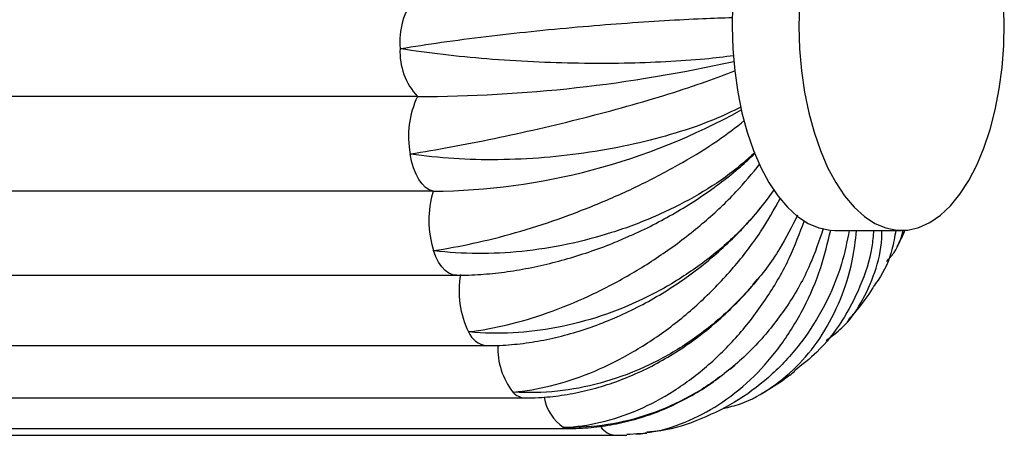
# Paper-space layout '_Superior' of a CAD drawing. Header units: millimetres. Extents: x -353 to 353, y -312 to 312.
# Tile 6 of 8: x 209 to 353, y -60 to 1. Entities that reach past the tile are written whole.
import ezdxf

# ---------------------------------------------------------------- set-up
doc = ezdxf.new("R2010")
doc.units = ezdxf.units.MM

psp = doc.layouts.new('_Superior')

# ---------------------------------------------------------------- linework, layer by layer
at = {"color": 7, "linetype": 'Continuous', "lineweight": 25}
for p, q in [((267.05, -10.45), (76.52, -10.45)), ((269.33, -24.28), (78.81, -24.28)), ((327.99, -30), (337.75, -30)), ((82.19, -36.55), (272.72, -36.55)), ((316.03, -37.93), (316.71, -37.1)), ((86.63, -46.82), (277.15, -46.82)), ((92.24, -54.46), (282.77, -54.46)), ((98.65, -58.92), (289.18, -58.92)), ((105.42, -59.91), (295.94, -59.91)), ((295.94, -59.91), (297.6, -59.87))]:
    psp.add_line(p, q, dxfattribs=at)
at = {"color": 7, "linetype": 'Continuous', "lineweight": 25, "flags": 128}
for points in [[(318.19, 22.71), (317.02, 20.46), (315.98, 17.97), (315.08, 15.26), (314.33, 12.38), (313.74, 9.35), (313.32, 6.22), (313.07, 3.01), (312.99, -0.24), (313.09, -3.48), (313.37, -6.68), (313.81, -9.8), (314.43, -12.81), (315.2, -15.67), (316.12, -18.34), (317.18, -20.8), (318.37, -23.02), (319.67, -24.96), (321.07, -26.62), (322.55, -27.96), (324.09, -28.97), (325.68, -29.64), (327.3, -29.97), (327.99, -30)], [(322.83, 3.01), (322.75, -0.24), (322.85, -3.48), (323.13, -6.68), (323.57, -9.8), (324.19, -12.81), (324.96, -15.67), (325.88, -18.34), (326.94, -20.8), (328.13, -23.02), (329.43, -24.96), (330.83, -26.62), (332.31, -27.96), (333.85, -28.97), (335.44, -29.64), (337.06, -29.97), (338.68, -29.94), (340.29, -29.57), (341.88, -28.84), (343.41, -27.78), (344.88, -26.39), (346.27, -24.7), (347.55, -22.71)], [(347.55, -22.71), (348.72, -20.46), (349.76, -17.97), (350.66, -15.26), (351.41, -12.38), (352, -9.35), (352.42, -6.22), (352.67, -3.01), (352.75, 0.24), (352.65, 3.48)], [(269.33, -24.28), (268.77, -24.08), (268.23, -23.72), (267.72, -23.2), (267.25, -22.55), (266.83, -21.77), (266.47, -20.88), (266.18, -19.9), (265.97, -18.84)]]:
    psp.add_lwpolyline(points, dxfattribs=at)
at = {"color": 8, "linetype": 'Continuous', "lineweight": 25, "flags": 128}
for points in [[(272.72, -36.55), (272.19, -36.48), (271.63, -36.25), (271.09, -35.86), (270.59, -35.32), (270.13, -34.65), (269.72, -33.85), (269.37, -32.94)], [(289.18, -58.92), (288.93, -58.9), (288.36, -58.75)]]:
    psp.add_lwpolyline(points, dxfattribs=at)
at = {"color": 7, "linetype": 'Continuous', "lineweight": 25}
for centre, radius, start, end in [((275.51, -2.49), 11.05, 143.4572, 184.9875), ((274.02, -3.95), 9.53, 177.0069, 223.0161), ((266.78, 202.35), 212.8, 270.0734, 282.6085), ((279.59, -16.33), 13.86, 154.8845, 190.4102), ((268.51, 69.95), 94.23, 270.4981, 299.0902), ((283.6, -28.55), 14.89, 163.3565, 197.1726), ((286.83, -38.83), 13.71, 170.0133, 205.8064)]:
    psp.add_arc(centre, radius, start, end, dxfattribs=at)
at = {"color": 8, "linetype": 'Continuous', "lineweight": 25}
for centre, radius, start, end in [((277.51, -43.6), 3.25, 201.7239, 263.6963), ((289.31, -47.15), 10.54, 178.0712, 217.7339), ((282.85, -51.95), 2.51, 221.2266, 267.9515), ((292.03, -53.33), 6.55, 189.0414, 235.9625), ((296.19, -57.03), 2.89, 215.5811, 265.1561)]:
    psp.add_arc(centre, radius, start, end, dxfattribs=at)
at = {"color": 7, "linetype": 'Continuous', "lineweight": 25}
for points, knots in [([(264.5, -3.45), (264.54, -3.45), (266.47, -3.13), (270.55, -2.51), (276.98, -1.67), (283.7, -0.92), (290.39, -0.28), (296.98, 0.25), (303.14, 0.66), (308.65, 0.95), (311.65, 1.04), (313.05, 1.09)], [0, 0, 0, 0, 0.002549, 0.127759, 0.256602, 0.381814, 0.510672, 0.635632, 0.764219, 0.889136, 1, 1, 1, 1]), ([(313.24, -4.5), (311.87, -4.67), (308.88, -5.04), (303.43, -5.41), (297.21, -5.63), (290.67, -5.63), (283.9, -5.43), (277.2, -5), (270.66, -4.36), (266.54, -3.79), (264.54, -3.46), (264.5, -3.45)], [0, 0, 0, 0, 0.107707, 0.236176, 0.361071, 0.489592, 0.614738, 0.74353, 0.868674, 0.997453, 1, 1, 1, 1]), ([(265.97, -18.84), (266, -18.83), (267.89, -18.53), (271.89, -17.84), (278.18, -16.61), (284.76, -15.17), (291.3, -13.59), (297.75, -11.87), (303.76, -10.09), (309.12, -8.34), (312.02, -7.21), (313.37, -6.69)], [0, 0, 0, 0, 0.002552, 0.127927, 0.256939, 0.382315, 0.511343, 0.636467, 0.765222, 0.890303, 1, 1, 1, 1]), ([(314.28, -12), (312.98, -12.63), (310.12, -14.01), (304.83, -15.83), (298.73, -17.45), (292.27, -18.66), (285.53, -19.44), (278.83, -19.76), (272.24, -19.59), (268.05, -19.15), (266.01, -18.84), (265.97, -18.84)], [0, 0, 0, 0, 0.10673, 0.23534, 0.360372, 0.489033, 0.614317, 0.74325, 0.868531, 0.99745, 1, 1, 1, 1]), ([(269.37, -32.94), (269.41, -32.94), (271.26, -32.67), (275.16, -31.95), (281.28, -30.41), (287.63, -28.38), (293.91, -25.97), (300.05, -23.19), (305.75, -20.15), (310.81, -17.04), (313.51, -14.95), (314.78, -13.97)], [0, 0, 0, 0, 0.002548, 0.127749, 0.256583, 0.381785, 0.510633, 0.635584, 0.764161, 0.889068, 1, 1, 1, 1]), ([(316.29, -18.68), (315.1, -19.72), (312.49, -22.03), (307.53, -25.18), (301.73, -28.08), (295.5, -30.41), (288.93, -32.14), (282.31, -33.17), (275.73, -33.49), (271.5, -33.22), (269.41, -32.95), (269.37, -32.94)], [0, 0, 0, 0, 0.106425, 0.235079, 0.360154, 0.488859, 0.614185, 0.743162, 0.868486, 0.997449, 1, 1, 1, 1]), ([(298.11, -30.76), (298.39, -30.65), (299.8, -30.04), (302.27, -28.78), (305.48, -26.99), (308.56, -25.04), (311.48, -22.94), (314.09, -20.84), (315.62, -19.4), (316.32, -18.74)], [0, 0, 0, 0, 0.040401, 0.204095, 0.367963, 0.532166, 0.696867, 0.862222, 1, 1, 1, 1]), ([(274.49, -44.8), (274.53, -44.79), (276.35, -44.58), (280.16, -43.89), (286.05, -42.14), (292.11, -39.66), (298.02, -36.58), (303.75, -32.92), (308.98, -28.84), (313.55, -24.58), (315.94, -21.67), (317.06, -20.29)], [0, 0, 0, 0, 0.002547, 0.127672, 0.2564277, 0.3815545, 0.5103251, 0.6352003, 0.7636997, 0.8885314, 1, 1, 1, 1]), ([(319.14, -24.03), (318.1, -25.44), (315.83, -28.54), (311.35, -32.81), (306, -36.8), (300.14, -40.09), (293.85, -42.64), (287.42, -44.32), (280.91, -45.11), (276.65, -45.02), (274.53, -44.8), (274.49, -44.8)], [0, 0, 0, 0, 0.107453, 0.235959, 0.36089, 0.489447, 0.614629, 0.743458, 0.868637, 0.997452, 1, 1, 1, 1]), ([(280.97, -53.6), (281, -53.6), (282.8, -53.45), (286.52, -52.84), (292.18, -50.99), (297.89, -48.24), (303.37, -44.7), (308.57, -40.41), (313.22, -35.56), (317.17, -30.46), (319.13, -26.93), (320.05, -25.26)], [0, 0, 0, 0, 0.002548, 0.127707, 0.256499, 0.38166, 0.510466, 0.635376, 0.763911, 0.888777, 1, 1, 1, 1]), ([(316.06, -27.99), (316.32, -27.71), (316.73, -27.28), (317.08, -26.81), (317.2, -26.65)], [0, 0, 0, 0, 0.6438389, 1, 1, 1, 1]), ([(277.15, -46.82), (277.79, -46.82), (279.55, -46.79), (282.48, -46.53), (285.93, -45.96), (289.39, -45.11), (292.83, -44.01), (296.22, -42.65), (299.55, -41.05), (302.79, -39.23), (305.91, -37.18), (308.9, -34.94), (311.73, -32.51), (314.01, -30.32), (315.27, -28.89), (315.71, -28.38)], [0, 0, 0, 0, 0.046364, 0.128538, 0.210851, 0.293358, 0.375966, 0.458599, 0.541231, 0.623856, 0.706486, 0.789138, 0.871836, 0.954599, 1, 1, 1, 1]), ([(322.56, -27.77), (321.72, -29.44), (319.89, -33.1), (316.02, -38.2), (311.25, -43.01), (305.87, -47.04), (299.96, -50.24), (293.79, -52.45), (287.41, -53.66), (283.15, -53.75), (281.01, -53.6), (280.97, -53.6)], [0, 0, 0, 0, 0.107709, 0.236178, 0.361073, 0.489593, 0.614739, 0.743531, 0.868675, 0.997453, 1, 1, 1, 1]), ([(288.36, -58.75), (288.4, -58.75), (290.18, -58.69), (293.83, -58.18), (299.25, -56.37), (304.59, -53.53), (309.59, -49.77), (314.21, -45.15), (318.18, -39.86), (321.42, -34.28), (322.88, -30.39), (323.56, -28.57)], [0, 0, 0, 0, 0.0025512, 0.1278827, 0.256851, 0.3821844, 0.5111675, 0.6362489, 0.7649605, 0.8899982, 1, 1, 1, 1]), ([(326.31, -29.71), (325.71, -31.49), (324.39, -35.44), (321.23, -40.99), (317.13, -46.29), (312.31, -50.78), (306.85, -54.41), (300.99, -57.01), (294.79, -58.54), (290.56, -58.82), (288.41, -58.75), (288.36, -58.75)], [0, 0, 0, 0, 0.106401, 0.235058, 0.360136, 0.488845, 0.614175, 0.743155, 0.868482, 0.997449, 1, 1, 1, 1]), ([(297.6, -59.77), (298.91, -59.69), (302.01, -59.5), (306.77, -57.89), (311.75, -55.17), (316.26, -51.45), (320.26, -46.81), (323.53, -41.44), (326.02, -35.76), (326.96, -31.79), (327.39, -29.94)], [0, 0, 0, 0, 0.097097, 0.230835, 0.360804, 0.494557, 0.624264, 0.757736, 0.887398, 1, 1, 1, 1]), ([(330.1, -30), (329.77, -31.65), (329, -35.48), (326.63, -40.98), (323.24, -46.42), (319.02, -51.06), (314.05, -54.89), (308.53, -57.63), (303.94, -59.17), (301.21, -59.4), (300.53, -59.46)], [0, 0, 0, 0, 0.107983, 0.250693, 0.389434, 0.532202, 0.671222, 0.814291, 0.953308, 1, 1, 1, 1]), ([(311.72, -56), (312.56, -55.79), (315.06, -55.19), (318.86, -53.01), (322.91, -49.63), (326.32, -45.27), (328.9, -40.2), (330.6, -35.04), (331, -31.5), (331.17, -30)], [0, 0, 0, 0, 0.080634, 0.239531, 0.403054, 0.561631, 0.72481, 0.883331, 1, 1, 1, 1]), ([(333.66, -30), (333.59, -30.81), (333.34, -33.67), (331.82, -38.19), (329.14, -43.36), (325.89, -47.54), (323.23, -49.61), (322.12, -50.48)], [0, 0, 0, 0, 0.0968511, 0.3412971, 0.5789438, 0.8234872, 1, 1, 1, 1]), ([(326.74, -46.06), (327.52, -45.48), (329.53, -44), (331.97, -40.64), (333.91, -36.21), (334.87, -32.56), (334.88, -30.38), (334.88, -30)], [0, 0, 0, 0, 0.163945, 0.42198, 0.687504, 0.945449, 1, 1, 1, 1]), ([(336.9, -30), (336.74, -30.93), (336.29, -33.51), (335.11, -36.28), (333.83, -37.91), (333.58, -38.23)], [0, 0, 0, 0, 0.311969, 0.8640602, 1, 1, 1, 1]), ([(335.54, -34.54), (335.94, -34.11), (337.14, -32.81), (337.68, -31.07), (338.03, -29.91)], [0, 0, 0, 0, 0.331788, 1, 1, 1, 1]), ([(337.12, -32.34), (337.23, -32.14), (337.65, -31.36), (338, -30.55), (338.26, -29.94)], [0, 0, 0, 0, 0.255518, 1, 1, 1, 1]), ([(272.72, -36.55), (273.33, -36.54), (275.07, -36.52), (278, -36.31), (281.51, -35.85), (285.04, -35.16), (288.58, -34.27), (292.09, -33.18), (295.28, -32.02), (297.26, -31.14), (298.11, -30.76)], [0, 0, 0, 0, 0.074489, 0.212696, 0.350399, 0.487653, 0.624505, 0.761044, 0.897382, 1, 1, 1, 1]), ([(282.77, -54.46), (283.42, -54.44), (285.18, -54.42), (288.08, -54.12), (291.43, -53.49), (294.77, -52.56), (298.06, -51.34), (301.29, -49.84), (304.42, -48.06), (307.44, -46.02), (310.33, -43.75), (313.04, -41.23), (314.86, -39.38), (315.71, -38.32), (315.79, -38.23)], [0, 0, 0, 0, 0.054298, 0.146742, 0.239449, 0.332563, 0.426033, 0.519804, 0.613815, 0.708012, 0.80235, 0.896793, 0.991315, 1, 1, 1, 1]), ([(329.78, -43.35), (330.29, -42.76), (331.62, -41.21), (332.89, -39.5), (333.61, -38.36), (333.66, -38.28)], [0, 0, 0, 0, 0.364292, 0.958135, 1, 1, 1, 1]), ([(312.34, -50.51), (312.5, -50.39), (313.03, -50), (313.5, -49.55), (313.83, -49.24)], [0, 0, 0, 0, 0.307392, 1, 1, 1, 1]), ([(289.18, -58.92), (289.84, -58.91), (291.6, -58.88), (294.46, -58.57), (297.73, -57.91), (300.95, -56.95), (304.1, -55.69), (307.14, -54.12), (309.73, -52.53), (311.24, -51.35), (311.84, -50.89)], [0, 0, 0, 0, 0.082233, 0.219504, 0.356895, 0.494556, 0.632568, 0.770987, 0.909844, 1, 1, 1, 1]), ([(317.34, -53.78), (317.42, -53.73), (318.58, -53.11), (320.2, -52.04), (321.66, -50.92), (322.16, -50.53)], [0, 0, 0, 0, 0.048335, 0.674155, 1, 1, 1, 1]), ([(298.92, -59.74), (299.39, -59.72), (299.93, -59.69), (300.47, -59.59), (300.54, -59.58)], [0, 0, 0, 0, 0.863313, 1, 1, 1, 1])]:
    psp.add_open_spline(points, degree=3, knots=knots, dxfattribs=at)

doc.saveas('drawing.dxf')
